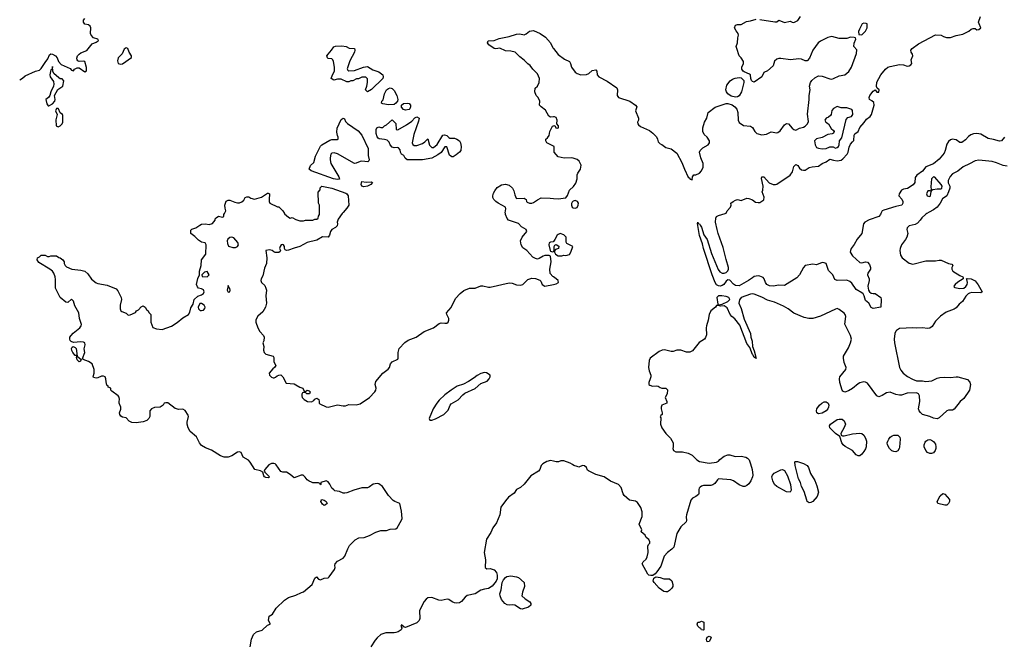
# Model space of a CAD drawing. Header units: inches. Extents: x 2106670 to 2322961, y 36024 to 224899.
# Tile 169 of 256: x 2284341 to 2294780, y 105458 to 112054. Entities that reach past the tile are written whole.
import ezdxf

# ---------------------------------------------------------------- set-up
doc = ezdxf.new("R2010")
doc.units = ezdxf.units.IN
doc.header["$MEASUREMENT"] = 0
for name, color, linetype in [('C2180', 7, 'Continuous'), ('C2181', 7, 'Continuous'), ('C2190', 7, 'Continuous'), ('C2191', 7, 'Continuous')]:
    doc.layers.add(name, color=color, linetype=linetype)

msp = doc.modelspace()

# ---------------------------------------------------------------- linework, layer by layer
at = {"layer": 'C2180', "color": 5, "elevation": 40}
for points in [[(2286785, 105410), (2286797, 105490), (2286819, 105541), (2286850, 105568), (2286913, 105587), (2286970, 105638), (2286998, 105650), (2286998, 105658), (2286979, 105690), (2286985, 105735), (2287023, 105757), (2287060, 105820), (2287150, 105903), (2287170, 105920), (2287190, 105931), (2287270, 105957), (2287330, 105987), (2287350, 105991), (2287441, 106070), (2287470, 106138), (2287488, 106150), (2287510, 106126), (2287530, 106121), (2287570, 106137), (2287610, 106140), (2287623, 106150), (2287679, 106230), (2287685, 106250), (2287681, 106270), (2287685, 106290), (2287710, 106319), (2287769, 106350), (2287789, 106370), (2287819, 106450), (2287837, 106483), (2287897, 106543), (2287936, 106564), (2287995, 106570), (2288050, 106591), (2288116, 106624), (2288170, 106641), (2288230, 106642), (2288270, 106655), (2288330, 106660), (2288344, 106670), (2288390, 106751), (2288396, 106770), (2288390, 106846), (2288370, 106928), (2288318, 106950), (2288302, 106962), (2288250, 107015), (2288189, 107110), (2288150, 107136), (2288130, 107141), (2288090, 107135), (2288050, 107105), (2288030, 107096), (2287970, 107095), (2287882, 107070), (2287810, 107041), (2287790, 107037), (2287770, 107039), (2287730, 107056), (2287684, 107064), (2287672, 107072), (2287652, 107092), (2287630, 107133), (2287610, 107157), (2287590, 107169), (2287534, 107150), (2287534, 107130), (2287530, 107126), (2287522, 107142), (2287510, 107146), (2287450, 107146), (2287436, 107156), (2287410, 107166), (2287390, 107178), (2287368, 107208), (2287347, 107227), (2287327, 107227), (2287250, 107202), (2287210, 107237), (2287170, 107259), (2287130, 107260), (2287110, 107269), (2287060, 107340), (2287050, 107350), (2287034, 107354), (2287009, 107351), (2286983, 107337), (2286939, 107290), (2286934, 107270), (2286939, 107259), (2286991, 107210), (2286979, 107201), (2286950, 107203), (2286937, 107210), (2286930, 107222), (2286919, 107259), (2286893, 107273), (2286835, 107290), (2286786, 107366), (2286766, 107386), (2286710, 107418), (2286688, 107468), (2286670, 107475), (2286650, 107474), (2286590, 107435), (2286550, 107421), (2286510, 107420), (2286470, 107434), (2286374, 107494), (2286310, 107520), (2286270, 107543), (2286247, 107570), (2286216, 107636), (2286150, 107690), (2286127, 107730), (2286115, 107770), (2286115, 107790), (2286129, 107849), (2286126, 107866), (2286095, 107915), (2286070, 107929), (2286030, 107924), (2285990, 107934), (2285910, 107994), (2285890, 107995), (2285874, 107990), (2285862, 107970), (2285832, 107950), (2285770, 107945), (2285739, 107930), (2285721, 107910), (2285719, 107850), (2285711, 107830), (2285690, 107809), (2285650, 107795), (2285577, 107783), (2285530, 107787), (2285500, 107800), (2285470, 107835), (2285430, 107845), (2285414, 107854), (2285402, 107870), (2285399, 107890), (2285412, 107928), (2285412, 107950), (2285396, 107990), (2285395, 108010), (2285400, 108030), (2285396, 108056), (2285385, 108070), (2285318, 108118), (2285306, 108130), (2285306, 108150), (2285280, 108160), (2285278, 108170), (2285264, 108184), (2285257, 108217), (2285256, 108250), (2285246, 108270), (2285230, 108278), (2285210, 108276), (2285170, 108260), (2285150, 108256), (2285124, 108264), (2285119, 108270), (2285129, 108310), (2285129, 108349), (2285108, 108410), (2285070, 108434), (2285015, 108455), (2285010, 108466), (2285006, 108466), (2285032, 108530), (2285026, 108566), (2285036, 108610), (2285030, 108630), (2285017, 108637), (2284990, 108642), (2284910, 108633), (2284885, 108645), (2284877, 108657), (2284873, 108670), (2284874, 108690), (2284887, 108710), (2284908, 108732), (2284979, 108790), (2284993, 108810), (2284995, 108825), (2284974, 108890), (2284967, 108950), (2284924, 109024), (2284910, 109074), (2284890, 109092), (2284850, 109058), (2284830, 109062), (2284769, 109110), (2284720, 109210), (2284721, 109301), (2284717, 109330), (2284702, 109370), (2284689, 109390), (2284662, 109410), (2284543, 109483), (2284526, 109510), (2284528, 109532), (2284550, 109542), (2284570, 109558), (2284590, 109561), (2284610, 109558), (2284635, 109545), (2284655, 109545), (2284670, 109554), (2284730, 109551), (2284755, 109535), (2284771, 109530), (2284798, 109510), (2284811, 109490), (2284811, 109471), (2284822, 109450), (2284837, 109437), (2284894, 109410), (2284990, 109401), (2285030, 109391), (2285062, 109362), (2285104, 109304), (2285150, 109265), (2285170, 109258), (2285270, 109242), (2285363, 109203), (2285383, 109183), (2285418, 109110), (2285420, 109090), (2285405, 109030), (2285407, 108990), (2285413, 108970), (2285423, 108963), (2285470, 108945), (2285490, 108925), (2285512, 108928), (2285568, 108952), (2285578, 108970), (2285599, 108981), (2285630, 109012), (2285650, 109022), (2285671, 109010), (2285685, 108985), (2285702, 108970), (2285711, 108951), (2285730, 108932), (2285731, 108850), (2285752, 108792), (2285790, 108778), (2285850, 108771), (2285950, 108806), (2286012, 108848), (2286070, 108896), (2286130, 108930), (2286144, 108956), (2286157, 109003), (2286179, 109040), (2286190, 109091), (2286230, 109125), (2286270, 109140), (2286290, 109154), (2286297, 109170), (2286291, 109191), (2286270, 109202), (2286238, 109210), (2286225, 109225), (2286215, 109250), (2286230, 109314), (2286249, 109351), (2286249, 109390), (2286265, 109450), (2286269, 109511), (2286314, 109570), (2286318, 109670), (2286306, 109690), (2286270, 109698), (2286237, 109717), (2286197, 109757), (2286155, 109790), (2286156, 109824), (2286165, 109835), (2286210, 109851), (2286250, 109879), (2286270, 109887), (2286310, 109893), (2286350, 109885), (2286385, 109895), (2286414, 109930), (2286415, 109945), (2286423, 109957), (2286450, 109972), (2286490, 109962), (2286506, 109970), (2286506, 109990), (2286511, 110000)], [(2287761, 110000), (2287719, 109941), (2287708, 109910), (2287711, 109890), (2287707, 109870), (2287690, 109853), (2287650, 109830), (2287637, 109810), (2287624, 109770), (2287610, 109750), (2287550, 109754), (2287490, 109720), (2287390, 109693), (2287310, 109650), (2287250, 109635), (2287190, 109612), (2287169, 109609), (2287155, 109615), (2287149, 109629), (2287149, 109650), (2287139, 109670), (2287130, 109674), (2287112, 109670), (2287101, 109650), (2287096, 109630), (2287105, 109610), (2287102, 109598), (2287090, 109589), (2287049, 109589), (2287035, 109595), (2287018, 109610), (2286990, 109617), (2286952, 109608), (2286961, 109530), (2286959, 109470), (2286938, 109422), (2286920, 109340), (2286901, 109310), (2286896, 109290), (2286906, 109270), (2286939, 109239), (2286951, 109210), (2286956, 109190), (2286950, 109130), (2286959, 109050), (2286947, 109010), (2286919, 108961), (2286867, 108913), (2286851, 108890), (2286844, 108870), (2286846, 108850), (2286866, 108790), (2286887, 108750), (2286926, 108710), (2286933, 108690), (2286928, 108652), (2286918, 108630), (2286931, 108591), (2286927, 108553), (2286932, 108530), (2286950, 108512), (2287030, 108491), (2287036, 108475), (2287037, 108430), (2287055, 108390), (2287043, 108370), (2287024, 108356), (2286987, 108310), (2286991, 108290), (2287010, 108266), (2287030, 108259), (2287039, 108261), (2287054, 108266), (2287070, 108281), (2287088, 108290), (2287110, 108291), (2287130, 108271), (2287165, 108205), (2287250, 108195), (2287270, 108186), (2287310, 108162), (2287342, 108150), (2287358, 108118), (2287370, 108114), (2287389, 108131), (2287410, 108122), (2287422, 108110), (2287414, 108090), (2287386, 108090), (2287370, 108106), (2287350, 108106), (2287338, 108102), (2287332, 108088), (2287331, 108070), (2287337, 108050), (2287356, 108030), (2287394, 108010), (2287434, 108006), (2287459, 108021), (2287470, 108035), (2287490, 108043), (2287511, 108030), (2287517, 108010), (2287516, 107990), (2287523, 107983), (2287590, 107953), (2287610, 107950), (2287710, 107973), (2287770, 107962), (2287795, 107965), (2287830, 107979), (2287910, 107973), (2287950, 107984), (2288050, 108050), (2288106, 108110), (2288117, 108130), (2288120, 108150), (2288110, 108190), (2288118, 108222), (2288190, 108311), (2288249, 108351), (2288262, 108370), (2288274, 108410), (2288289, 108430), (2288350, 108458), (2288354, 108470), (2288354, 108530), (2288363, 108570), (2288424, 108636), (2288459, 108660), (2288544, 108690), (2288630, 108750), (2288730, 108789), (2288790, 108836), (2288810, 108842), (2288850, 108838), (2288870, 108841), (2288884, 108850), (2288892, 108870), (2288890, 108889), (2288870, 108930), (2288867, 108950), (2288914, 109006), (2288960, 109100), (2289010, 109154), (2289050, 109186), (2289110, 109209), (2289170, 109209), (2289230, 109234), (2289250, 109236), (2289310, 109220), (2289330, 109221), (2289530, 109267), (2289564, 109264), (2289610, 109247), (2289650, 109242), (2289674, 109250), (2289730, 109303), (2289770, 109315), (2289810, 109311), (2289855, 109295), (2289865, 109285), (2289882, 109250), (2289910, 109231), (2290000, 109250)], [(2287149, 110000), (2287150, 109998), (2287190, 109962), (2287210, 109952), (2287230, 109958), (2287270, 109938), (2287310, 109925), (2287350, 109922), (2287370, 109932), (2287450, 109932), (2287470, 109942), (2287490, 109942), (2287506, 109950), (2287508, 109972), (2287518, 109990), (2287518, 110000)], [(2290000, 109329), (2289994, 109334), (2289965, 109365), (2289961, 109410), (2289975, 109490), (2289968, 109548), (2289955, 109555), (2289910, 109556), (2289890, 109549), (2289850, 109524), (2289830, 109519), (2289810, 109523), (2289780, 109540), (2289718, 109610), (2289677, 109637), (2289658, 109670), (2289652, 109710), (2289668, 109752), (2289718, 109810), (2289710, 109830), (2289661, 109861), (2289630, 109895), (2289525, 109930), (2289510, 109947), (2289492, 109990), (2289491, 110000)], [(2290000, 109705), (2289998, 109702), (2289970, 109698), (2289954, 109690), (2289952, 109670), (2289965, 109610), (2289970, 109602), (2289990, 109594), (2290000, 109597)], [(2290000, 107376), (2289970, 107383), (2289930, 107372), (2289887, 107350), (2289871, 107330), (2289857, 107290), (2289843, 107270), (2289759, 107221), (2289688, 107132), (2289650, 107099), (2289610, 107078), (2289583, 107037), (2289525, 106995), (2289490, 106958), (2289443, 106890), (2289430, 106808), (2289397, 106723), (2289358, 106670), (2289337, 106623), (2289289, 106550), (2289264, 106410), (2289279, 106330), (2289276, 106250), (2289295, 106235), (2289330, 106239), (2289370, 106227), (2289397, 106197), (2289405, 106170), (2289403, 106130), (2289394, 106106), (2289350, 106052), (2289311, 106029), (2289270, 106022), (2289230, 106010), (2289170, 105971), (2289086, 105954), (2289063, 105937), (2289026, 105890), (2289004, 105876), (2288970, 105873), (2288950, 105877), (2288926, 105886), (2288890, 105911), (2288875, 105915), (2288810, 105900), (2288784, 105904), (2288710, 105934), (2288670, 105928), (2288650, 105915), (2288630, 105890), (2288587, 105810), (2288581, 105790), (2288582, 105710), (2288576, 105690), (2288550, 105663), (2288430, 105615), (2288418, 105618), (2288390, 105642), (2288381, 105630), (2288394, 105610), (2288391, 105609), (2288385, 105590), (2288354, 105570), (2288330, 105561), (2288310, 105557), (2288223, 105557), (2288170, 105540), (2288130, 105506), (2288110, 105482), (2288063, 105410)]]:
    msp.add_lwpolyline(points, dxfattribs=at)
for points in [[(2286590, 109752), (2286570, 109748), (2286549, 109731), (2286540, 109710), (2286544, 109684), (2286555, 109655), (2286600, 109640), (2286630, 109641), (2286650, 109653), (2286661, 109670), (2286653, 109693), (2286610, 109742)], [(2286330, 109388), (2286302, 109378), (2286272, 109350), (2286274, 109334), (2286330, 109331), (2286349, 109350)], [(2286550, 109238), (2286539, 109190), (2286550, 109167), (2286570, 109172), (2286574, 109190), (2286570, 109208), (2286559, 109219)], [(2286250, 109049), (2286233, 109010), (2286235, 108990), (2286256, 108975), (2286270, 108973), (2286290, 108978), (2286305, 108995), (2286306, 109010), (2286296, 109030), (2286270, 109047)], [(2284970, 108428), (2284949, 108450), (2284943, 108477), (2284946, 108490), (2284938, 108498), (2284930, 108498), (2284904, 108530), (2284895, 108550), (2284889, 108571), (2284896, 108584), (2284908, 108592), (2284930, 108582), (2284938, 108570), (2284952, 108490), (2284994, 108454), (2284984, 108436)], [(2289270, 108315), (2289230, 108305), (2289190, 108285), (2289161, 108259), (2289100, 108220), (2289046, 108194), (2288978, 108170), (2288914, 108130), (2288850, 108080), (2288790, 108024), (2288763, 107990), (2288724, 107930), (2288684, 107830), (2288691, 107811), (2288711, 107811), (2288750, 107825), (2288839, 107870), (2288884, 107916), (2288906, 107970), (2288917, 107983), (2288990, 108028), (2289039, 108081), (2289062, 108098), (2289170, 108148), (2289230, 108201), (2289296, 108224), (2289319, 108250), (2289329, 108270), (2289329, 108290), (2289292, 108312)], [(2287570, 106909), (2287550, 106922), (2287535, 106950), (2287538, 106962), (2287546, 106970), (2287570, 106965), (2287591, 106951), (2287602, 106930), (2287585, 106915)], [(2289670, 105810), (2289650, 105811), (2289590, 105851), (2289570, 105856), (2289530, 105852), (2289510, 105856), (2289485, 105870), (2289448, 105910), (2289434, 105950), (2289432, 105970), (2289445, 106015), (2289457, 106090), (2289470, 106119), (2289490, 106143), (2289506, 106154), (2289550, 106161), (2289610, 106153), (2289630, 106143), (2289691, 106090), (2289694, 106050), (2289671, 105990), (2289666, 105950), (2289699, 105919), (2289750, 105887), (2289761, 105870), (2289759, 105850), (2289736, 105830)]]:
    msp.add_lwpolyline(points, close=True, dxfattribs=at)
at = {"layer": 'C2181', "color": 5}
for points, elevation in [([(2284341, 111419), (2284370, 111434), (2284400, 111460), (2284507, 111510), (2284550, 111519), (2284570, 111537), (2284610, 111601), (2284640, 111640), (2284658, 111682), (2284670, 111693), (2284690, 111691), (2284722, 111670), (2284737, 111650), (2284753, 111610), (2284781, 111581), (2284876, 111536), (2284890, 111521), (2284910, 111512), (2284922, 111530), (2284950, 111546), (2284970, 111543), (2285030, 111503), (2285050, 111512), (2285050, 111548), (2285032, 111612), (2285016, 111616), (2284973, 111613), (2284959, 111619), (2284950, 111630), (2284947, 111647), (2284954, 111670), (2284970, 111690), (2284990, 111703), (2285052, 111728), (2285110, 111798), (2285150, 111815), (2285174, 111830), (2285175, 111835), (2285168, 111850), (2285124, 111864), (2285097, 111890), (2285091, 111910), (2285095, 111970), (2285087, 111987), (2285070, 112001), (2285030, 112006), (2285016, 112030), (2285017, 112050), (2285030, 112067)], 60), ([(2290000, 111024), (2289970, 111021), (2289952, 111032), (2289917, 111097), (2289869, 111130), (2289853, 111150), (2289854, 111190), (2289848, 111210), (2289834, 111234), (2289817, 111250), (2289803, 111290), (2289806, 111330), (2289830, 111351), (2289850, 111390), (2289852, 111430), (2289830, 111481), (2289781, 111530), (2289755, 111570), (2289730, 111586), (2289690, 111626), (2289642, 111662), (2289594, 111710), (2289550, 111722), (2289490, 111726), (2289430, 111754), (2289390, 111746), (2289370, 111750), (2289314, 111790), (2289302, 111810), (2289308, 111830), (2289370, 111835), (2289426, 111854), (2289530, 111877), (2289610, 111902), (2289644, 111904), (2289690, 111895), (2289710, 111905), (2289746, 111934), (2289790, 111939), (2289861, 111910), (2289915, 111870), (2289968, 111810), (2289995, 111755), (2290000, 111749)], 40), ([(2290000, 110713), (2289929, 110749), (2289918, 110770), (2289918, 110790), (2289937, 110803), (2289954, 110826), (2289961, 110870), (2289990, 110925), (2290000, 110929)], 40), ([(2287518, 110000), (2287518, 110090), (2287508, 110110), (2287507, 110227), (2287527, 110253), (2287528, 110272), (2287546, 110290), (2287650, 110268), (2287798, 110218), (2287810, 110210), (2287824, 110190), (2287830, 110090), (2287810, 110056), (2287769, 110011), (2287761, 110000)], 40), ([(2289491, 110000), (2289489, 110010), (2289497, 110050), (2289490, 110070), (2289414, 110110), (2289389, 110129), (2289369, 110150), (2289359, 110170), (2289356, 110190), (2289363, 110217), (2289377, 110243), (2289403, 110277), (2289450, 110305), (2289490, 110313), (2289530, 110300), (2289566, 110270), (2289581, 110241), (2289590, 110198), (2289605, 110165), (2289610, 110161), (2289690, 110165), (2289710, 110151), (2289716, 110130), (2289723, 110123), (2289746, 110110), (2289770, 110110), (2289790, 110119), (2289830, 110147), (2289870, 110167), (2289965, 110165), (2290000, 110161)], 40), ([(2286511, 110000), (2286528, 110030), (2286519, 110059), (2286516, 110090), (2286530, 110131), (2286550, 110144), (2286570, 110144), (2286622, 110122), (2286650, 110113), (2286670, 110113), (2286696, 110124), (2286716, 110144), (2286730, 110171), (2286750, 110178), (2286770, 110178), (2286790, 110165), (2286832, 110152), (2286905, 110175), (2286970, 110218), (2286977, 110217), (2286991, 110210), (2286991, 110189), (2286985, 110170), (2286985, 110130), (2286994, 110110), (2287073, 110073), (2287090, 110072), (2287130, 110031), (2287149, 110000)], 40)]:
    msp.add_lwpolyline(points, dxfattribs=dict(at, elevation=elevation))
for points, elevation in [([(2285470, 111755), (2285450, 111744), (2285428, 111692), (2285384, 111650), (2285378, 111618), (2285386, 111590), (2285410, 111582), (2285430, 111586), (2285525, 111655), (2285528, 111670), (2285503, 111710), (2285489, 111750)], 60), ([(2287830, 111512), (2287890, 111518), (2287986, 111550), (2288030, 111558), (2288086, 111525), (2288150, 111503), (2288190, 111471), (2288196, 111450), (2288190, 111430), (2288070, 111315), (2288030, 111289), (2288009, 111310), (2288022, 111350), (2288028, 111390), (2288027, 111427), (2288010, 111446), (2287970, 111446), (2287932, 111428), (2287913, 111427), (2287872, 111408), (2287853, 111407), (2287830, 111398), (2287810, 111398), (2287750, 111425), (2287710, 111426), (2287670, 111413), (2287642, 111430), (2287656, 111470), (2287677, 111510), (2287678, 111550), (2287669, 111610), (2287661, 111630), (2287650, 111641), (2287610, 111645), (2287604, 111650), (2287599, 111670), (2287610, 111690), (2287646, 111730), (2287670, 111767), (2287690, 111775), (2287756, 111776), (2287802, 111770), (2287834, 111754), (2287891, 111750), (2287896, 111730), (2287891, 111710), (2287843, 111617), (2287813, 111533), (2287820, 111520)], 40), ([(2284690, 111558), (2284686, 111534), (2284677, 111523), (2284670, 111522), (2284659, 111470), (2284664, 111450), (2284700, 111400), (2284702, 111370), (2284698, 111350), (2284671, 111290), (2284661, 111250), (2284648, 111232), (2284618, 111210), (2284630, 111162), (2284643, 111143), (2284650, 111141), (2284690, 111164), (2284712, 111190), (2284717, 111210), (2284709, 111250), (2284744, 111316), (2284799, 111350), (2284808, 111408), (2284790, 111428), (2284770, 111429), (2284757, 111437), (2284704, 111484), (2284692, 111510)], 60), ([(2288250, 111153), (2288190, 111162), (2288178, 111170), (2288182, 111190), (2288193, 111207), (2288209, 111270), (2288229, 111310), (2288250, 111327), (2288270, 111333), (2288290, 111325), (2288310, 111304), (2288341, 111250), (2288351, 111209), (2288347, 111190), (2288330, 111169), (2288310, 111157)], 40), ([(2284750, 111115), (2284730, 111112), (2284719, 111090), (2284739, 111050), (2284725, 110995), (2284728, 110930), (2284750, 110920), (2284770, 110929), (2284790, 110950), (2284799, 110970), (2284799, 111039), (2284795, 111050), (2284769, 111069), (2284754, 111110)], 60), ([(2288430, 111095), (2288410, 111103), (2288389, 111129), (2288389, 111150), (2288412, 111168), (2288450, 111170), (2288470, 111166), (2288483, 111150), (2288485, 111130), (2288478, 111110), (2288470, 111104)], 40), ([(2288031, 110549), (2287970, 110556), (2287950, 110552), (2287910, 110533), (2287890, 110531), (2287710, 110634), (2287675, 110645), (2287650, 110642), (2287641, 110630), (2287631, 110590), (2287631, 110570), (2287641, 110530), (2287725, 110390), (2287730, 110366), (2287710, 110362), (2287669, 110369), (2287430, 110454), (2287410, 110470), (2287425, 110510), (2287459, 110541), (2287479, 110610), (2287530, 110715), (2287544, 110730), (2287630, 110779), (2287650, 110787), (2287710, 110785), (2287718, 110790), (2287719, 110810), (2287709, 110829), (2287702, 110862), (2287707, 110907), (2287750, 110996), (2287770, 111011), (2287784, 111004), (2287797, 110977), (2287815, 110955), (2287930, 110878), (2287970, 110830), (2288034, 110690), (2288034, 110614), (2288045, 110570), (2288042, 110558)], 40), ([(2288523, 110723), (2288550, 110723), (2288610, 110743), (2288638, 110762), (2288670, 110794), (2288685, 110725), (2288710, 110701), (2288730, 110701), (2288767, 110733), (2288829, 110831), (2288845, 110835), (2288870, 110826), (2288890, 110805), (2288901, 110801), (2288950, 110798), (2288976, 110790), (2289004, 110770), (2289014, 110750), (2289023, 110710), (2289017, 110670), (2289003, 110650), (2288970, 110623), (2288937, 110603), (2288922, 110602), (2288899, 110619), (2288870, 110708), (2288850, 110708), (2288811, 110649), (2288776, 110624), (2288710, 110587), (2288610, 110570), (2288448, 110570), (2288429, 110589), (2288415, 110615), (2288389, 110630), (2288379, 110650), (2288374, 110675), (2288357, 110697), (2288342, 110702), (2288310, 110698), (2288290, 110703), (2288270, 110730), (2288258, 110758), (2288237, 110777), (2288210, 110786), (2288152, 110792), (2288141, 110801), (2288132, 110812), (2288121, 110850), (2288119, 110890), (2288128, 110910), (2288150, 110918), (2288170, 110911), (2288190, 110912), (2288209, 110931), (2288230, 110942), (2288290, 110992), (2288330, 110954), (2288332, 110892), (2288350, 110886), (2288441, 110939), (2288499, 110981), (2288530, 111014), (2288550, 111026), (2288576, 111010), (2288570, 110978), (2288521, 110839), (2288503, 110750), (2288510, 110732)], 40), ([(2288013, 110333), (2288070, 110338), (2288082, 110330), (2288065, 110310), (2288030, 110290), (2287990, 110282), (2287970, 110290), (2287963, 110310), (2287970, 110342)], 40)]:
    msp.add_lwpolyline(points, close=True, dxfattribs=dict(at, elevation=elevation))
at = {"layer": 'C2190', "color": 5}
for points, elevation in [([(2293958, 110000), (2293947, 109993), (2293906, 109954), (2293890, 109930), (2293861, 109899), (2293834, 109886), (2293771, 109869), (2293751, 109850), (2293747, 109830), (2293756, 109790), (2293746, 109750), (2293734, 109726), (2293691, 109670), (2293676, 109630), (2293673, 109610), (2293681, 109561), (2293699, 109530), (2293770, 109476), (2293810, 109465), (2293950, 109501), (2294050, 109501), (2294090, 109507), (2294110, 109505), (2294190, 109471), (2294225, 109465), (2294236, 109450), (2294223, 109430), (2294223, 109410), (2294233, 109390), (2294310, 109344), (2294342, 109330), (2294344, 109324), (2294345, 109310), (2294286, 109274), (2294259, 109250), (2294246, 109230), (2294250, 109221), (2294256, 109216), (2294310, 109206), (2294350, 109210), (2294372, 109228), (2294388, 109250), (2294390, 109270), (2294383, 109303), (2294378, 109310), (2294387, 109313), (2294430, 109310), (2294470, 109287), (2294504, 109244), (2294546, 109170), (2294530, 109159), (2294437, 109163), (2294410, 109158), (2294396, 109150), (2294373, 109127), (2294336, 109070), (2294301, 109039), (2294270, 109003), (2294250, 108989), (2294165, 108955), (2294105, 108915), (2294050, 108859), (2294015, 108805), (2293990, 108787), (2293970, 108784), (2293910, 108789), (2293850, 108786), (2293810, 108790), (2293670, 108781), (2293638, 108762), (2293630, 108753), (2293621, 108730), (2293612, 108670), (2293616, 108630), (2293670, 108370), (2293682, 108342), (2293708, 108310), (2293755, 108275), (2293806, 108246), (2293850, 108229), (2293914, 108230), (2293950, 108221), (2294013, 108230), (2294070, 108258), (2294096, 108264), (2294150, 108267), (2294210, 108262), (2294270, 108270), (2294289, 108269), (2294390, 108244), (2294415, 108215), (2294422, 108190), (2294412, 108130), (2294350, 108042), (2294314, 108010), (2294250, 107929), (2294230, 107918), (2294190, 107918), (2294170, 107911), (2294090, 107835), (2294070, 107827), (2294030, 107831), (2293990, 107849), (2293913, 107873), (2293891, 107891), (2293878, 107910), (2293872, 107930), (2293886, 108010), (2293881, 108070), (2293871, 108091), (2293850, 108100), (2293750, 108096), (2293690, 108078), (2293670, 108077), (2293630, 108084), (2293570, 108107), (2293530, 108100), (2293487, 108073), (2293450, 108060), (2293430, 108069), (2293330, 108203), (2293310, 108215), (2293290, 108217), (2293250, 108208), (2293230, 108198), (2293172, 108148), (2293130, 108122), (2293090, 108109), (2293070, 108119), (2293061, 108130), (2293037, 108210), (2293032, 108250), (2293038, 108270), (2293101, 108350), (2293105, 108370), (2293084, 108424), (2293074, 108470), (2293074, 108490), (2293130, 108577), (2293151, 108630), (2293159, 108670), (2293150, 108710), (2293091, 108830), (2293100, 108910), (2293094, 108930), (2293084, 108944), (2293030, 108985), (2293010, 108993), (2292990, 108989), (2292830, 108915), (2292750, 108890), (2292708, 108888), (2292659, 108899), (2292550, 108945), (2292490, 108992), (2292441, 109021), (2292343, 109063), (2292270, 109084), (2292210, 109114), (2292130, 109147), (2292110, 109149), (2292090, 109145), (2291991, 109110), (2291972, 109088), (2291966, 109050), (2291990, 108996), (2292021, 108881), (2292088, 108730), (2292093, 108690), (2292108, 108650), (2292112, 108592), (2292130, 108546), (2292150, 108466), (2292136, 108476), (2292130, 108474), (2292119, 108499), (2292110, 108507), (2292082, 108582), (2292050, 108623), (2291978, 108818), (2291925, 108885), (2291891, 108910), (2291875, 108930), (2291842, 109002), (2291810, 109022), (2291770, 109018), (2291750, 109028), (2291730, 109028), (2291718, 109010), (2291670, 108970), (2291650, 108930), (2291641, 108870), (2291622, 108810), (2291619, 108790), (2291624, 108716), (2291614, 108686), (2291602, 108670), (2291545, 108635), (2291475, 108545), (2291447, 108533), (2291410, 108533), (2291350, 108552), (2291310, 108552), (2291270, 108539), (2291250, 108539), (2291176, 108556), (2291153, 108553), (2291120, 108540), (2291026, 108470), (2291016, 108444), (2291007, 108370), (2291014, 108334), (2291031, 108290), (2291031, 108270), (2291027, 108250), (2291011, 108210), (2291011, 108191), (2291021, 108181), (2291050, 108171), (2291095, 108175), (2291110, 108171), (2291130, 108156), (2291150, 108151), (2291191, 108151), (2291210, 108134), (2291205, 108090), (2291185, 108050), (2291202, 108010), (2291202, 107990), (2291151, 107969), (2291142, 107950), (2291141, 107930), (2291154, 107890), (2291154, 107870), (2291138, 107862), (2291133, 107847), (2291137, 107837), (2291136, 107770), (2291150, 107730), (2291190, 107671), (2291240, 107620), (2291271, 107571), (2291271, 107529), (2291266, 107510), (2291272, 107490), (2291296, 107476), (2291370, 107475), (2291430, 107462), (2291470, 107440), (2291521, 107390), (2291550, 107373), (2291650, 107356), (2291730, 107366), (2291750, 107376), (2291765, 107395), (2291810, 107430), (2291850, 107443), (2291870, 107443), (2291926, 107426), (2291990, 107429), (2292039, 107419), (2292057, 107410), (2292075, 107390), (2292091, 107350), (2292108, 107290), (2292115, 107230), (2292112, 107210), (2292092, 107168), (2292070, 107138), (2292050, 107120), (2292030, 107110), (2292010, 107108), (2291970, 107125), (2291910, 107167), (2291881, 107181), (2291751, 107189), (2291739, 107181), (2291710, 107139), (2291690, 107125), (2291670, 107118), (2291590, 107119), (2291570, 107113), (2291557, 107103), (2291545, 107090), (2291542, 107078), (2291542, 107030), (2291537, 107023), (2291510, 107002), (2291474, 106986), (2291455, 106965), (2291412, 106810), (2291408, 106788), (2291411, 106750), (2291406, 106734), (2291350, 106681), (2291318, 106630), (2291309, 106610), (2291275, 106465), (2291257, 106443), (2291208, 106410), (2291174, 106370), (2291137, 106263), (2291095, 106205), (2291077, 106183), (2291054, 106166), (2291034, 106166), (2291011, 106171), (2291000, 106180), (2290942, 106290), (2290952, 106310), (2290982, 106338), (2290995, 106365), (2291004, 106410), (2291002, 106478), (2291007, 106493), (2291022, 106510), (2291022, 106522), (2291010, 106546), (2290984, 106570), (2290973, 106593), (2290929, 106630), (2290938, 106650), (2290909, 106710), (2290939, 106790), (2290940, 106840), (2290927, 106887), (2290890, 106938), (2290870, 106954), (2290805, 106965), (2290750, 107015), (2290739, 107030), (2290717, 107097), (2290689, 107130), (2290604, 107164), (2290538, 107210), (2290450, 107236), (2290370, 107273), (2290361, 107281), (2290349, 107310), (2290330, 107329), (2290308, 107332), (2290270, 107315), (2290250, 107319), (2290218, 107330), (2290203, 107343), (2290177, 107357), (2290110, 107382), (2290080, 107380), (2290054, 107370), (2290030, 107369), (2290000, 107376)], 40), ([(2293473, 110000), (2293468, 109990), (2293450, 109970), (2293347, 109933), (2293303, 109910), (2293289, 109890), (2293269, 109790), (2293220, 109730), (2293190, 109674), (2293158, 109630), (2293149, 109610), (2293146, 109590), (2293170, 109552), (2293250, 109482), (2293270, 109480), (2293310, 109489), (2293330, 109484), (2293350, 109462), (2293361, 109430), (2293360, 109410), (2293334, 109370), (2293329, 109350), (2293349, 109309), (2293349, 109290), (2293335, 109230), (2293340, 109190), (2293350, 109172), (2293370, 109156), (2293390, 109153), (2293410, 109155), (2293471, 109110), (2293476, 109090), (2293470, 109008), (2293390, 108996), (2293370, 109007), (2293343, 109050), (2293310, 109078), (2293296, 109130), (2293283, 109150), (2293270, 109162), (2293210, 109196), (2293163, 109263), (2293142, 109282), (2293110, 109296), (2293010, 109290), (2292982, 109302), (2292964, 109350), (2292918, 109398), (2292892, 109470), (2292870, 109480), (2292850, 109481), (2292790, 109459), (2292750, 109463), (2292669, 109451), (2292652, 109430), (2292609, 109351), (2292579, 109321), (2292450, 109237), (2292390, 109243), (2292330, 109232), (2292290, 109234), (2292263, 109250), (2292248, 109270), (2292234, 109310), (2292223, 109323), (2292190, 109337), (2292170, 109339), (2292130, 109332), (2292110, 109321), (2292067, 109290), (2291970, 109234), (2291930, 109238), (2291910, 109251), (2291870, 109296), (2291850, 109299), (2291830, 109284), (2291805, 109250), (2291790, 109239), (2291767, 109233), (2291750, 109235), (2291730, 109244), (2291714, 109270), (2291683, 109350), (2291592, 109630), (2291580, 109680), (2291550, 109767), (2291526, 109894), (2291530, 109911), (2291536, 109895), (2291550, 109892), (2291556, 109876), (2291570, 109858), (2291595, 109775), (2291630, 109724), (2291677, 109577), (2291747, 109407), (2291764, 109384), (2291790, 109370), (2291810, 109369), (2291830, 109376), (2291848, 109392), (2291856, 109410), (2291856, 109430), (2291830, 109515), (2291801, 109641), (2291747, 109790), (2291737, 109830), (2291719, 109910), (2291721, 109950), (2291730, 109968), (2291750, 109979), (2291820, 110000)], 20), ([(2290000, 109597), (2290002, 109598), (2290007, 109613), (2290008, 109650), (2290016, 109664), (2290030, 109672), (2290056, 109656), (2290052, 109630), (2290022, 109618), (2290013, 109607), (2290012, 109590), (2290022, 109570), (2290050, 109551), (2290088, 109552), (2290110, 109558), (2290130, 109556), (2290170, 109566), (2290184, 109590), (2290206, 109650), (2290143, 109683), (2290136, 109696), (2290134, 109750), (2290110, 109774), (2290070, 109789), (2290050, 109779), (2290038, 109770), (2290015, 109725), (2290000, 109705)], 40), ([(2290000, 109250), (2290030, 109256), (2290053, 109270), (2290049, 109290), (2290030, 109309), (2290000, 109329)], 40)]:
    msp.add_lwpolyline(points, dxfattribs=dict(at, elevation=elevation))
at = {"layer": 'C2190', "color": 5, "elevation": 40}
for points in [[(2291786, 109130), (2291751, 109130), (2291740, 109120), (2291731, 109110), (2291742, 109042), (2291750, 109034), (2291790, 109041), (2291850, 109068), (2291861, 109079), (2291869, 109090), (2291858, 109110), (2291830, 109121)], [(2292810, 107880), (2292794, 107890), (2292788, 107910), (2292794, 107930), (2292822, 107970), (2292847, 107993), (2292870, 108004), (2292890, 108006), (2292914, 107990), (2292921, 107970), (2292918, 107950), (2292909, 107930), (2292892, 107910), (2292850, 107885)], [(2293064, 107644), (2293084, 107644), (2293170, 107668), (2293247, 107673), (2293270, 107669), (2293290, 107654), (2293310, 107620), (2293318, 107590), (2293316, 107530), (2293310, 107507), (2293290, 107478), (2293269, 107450), (2293250, 107435), (2293230, 107433), (2293210, 107443), (2293170, 107491), (2293093, 107533), (2293071, 107550), (2293059, 107570), (2293038, 107638), (2292989, 107670), (2292932, 107732), (2292926, 107750), (2292939, 107770), (2293010, 107817), (2293030, 107823), (2293061, 107821), (2293084, 107804), (2293095, 107770), (2293084, 107735), (2293046, 107670), (2293051, 107651)], [(2293630, 107477), (2293610, 107478), (2293587, 107487), (2293562, 107510), (2293541, 107550), (2293539, 107570), (2293544, 107590), (2293556, 107610), (2293570, 107630), (2293590, 107646), (2293610, 107654), (2293650, 107654), (2293673, 107630), (2293677, 107610), (2293670, 107525), (2293667, 107510), (2293650, 107485)], [(2294010, 107457), (2293990, 107460), (2293966, 107470), (2293947, 107490), (2293932, 107530), (2293931, 107550), (2293941, 107579), (2293950, 107590), (2293970, 107604), (2293990, 107607), (2294010, 107599), (2294030, 107585), (2294050, 107557), (2294055, 107530), (2294053, 107510), (2294047, 107490), (2294030, 107465)], [(2292710, 106936), (2292691, 106951), (2292685, 106965), (2292657, 107057), (2292629, 107110), (2292619, 107150), (2292599, 107190), (2292564, 107330), (2292559, 107370), (2292565, 107375), (2292588, 107372), (2292650, 107352), (2292690, 107330), (2292703, 107310), (2292727, 107247), (2292770, 107172), (2292794, 107114), (2292811, 107050), (2292796, 107004), (2292750, 106948), (2292730, 106938)], [(2292510, 107047), (2292470, 107052), (2292370, 107108), (2292345, 107130), (2292325, 107170), (2292314, 107210), (2292321, 107230), (2292341, 107250), (2292410, 107286), (2292430, 107290), (2292450, 107277), (2292481, 107221), (2292513, 107130), (2292519, 107070)], [(2294150, 106910), (2294077, 106930), (2294067, 106950), (2294102, 107010), (2294130, 107033), (2294150, 107028), (2294199, 106970), (2294198, 106950), (2294188, 106930), (2294170, 106912)], [(2291190, 105991), (2291170, 105996), (2291122, 106030), (2291067, 106090), (2291059, 106110), (2291063, 106137), (2291074, 106146), (2291089, 106151), (2291130, 106145), (2291170, 106130), (2291231, 106130), (2291254, 106110), (2291267, 106070), (2291266, 106050), (2291255, 106030), (2291230, 106007), (2291210, 105993)], [(2291590, 105586), (2291570, 105589), (2291563, 105603), (2291549, 105610), (2291530, 105629), (2291524, 105650), (2291530, 105671), (2291550, 105672), (2291570, 105682), (2291594, 105670), (2291594, 105590)], [(2291630, 105462), (2291625, 105470), (2291624, 105490), (2291630, 105514), (2291650, 105522), (2291671, 105511), (2291665, 105490), (2291650, 105468)]]:
    msp.add_lwpolyline(points, close=True, dxfattribs=at)
at = {"layer": 'C2191', "color": 5}
for points, elevation in [([(2290000, 111749), (2290050, 111686), (2290116, 111636), (2290170, 111610), (2290182, 111590), (2290190, 111550), (2290230, 111498), (2290250, 111483), (2290290, 111472), (2290350, 111473), (2290375, 111485), (2290410, 111517), (2290450, 111525), (2290459, 111510), (2290464, 111470), (2290481, 111450), (2290570, 111402), (2290673, 111333), (2290678, 111310), (2290676, 111250), (2290691, 111231), (2290810, 111191), (2290871, 111150), (2290885, 111130), (2290871, 111089), (2290902, 111010), (2290902, 110990), (2290893, 110970), (2290894, 110950), (2290901, 110941), (2290923, 110923), (2291019, 110879), (2291054, 110854), (2291092, 110812), (2291104, 110790), (2291110, 110762), (2291130, 110741), (2291150, 110731), (2291190, 110699), (2291250, 110686), (2291310, 110640), (2291362, 110542), (2291390, 110471), (2291430, 110387), (2291440, 110380), (2291450, 110364), (2291464, 110364), (2291470, 110354), (2291475, 110390), (2291489, 110411), (2291510, 110412), (2291548, 110430), (2291570, 110452), (2291589, 110491), (2291586, 110530), (2291564, 110590), (2291549, 110651), (2291555, 110670), (2291583, 110697), (2291642, 110730), (2291655, 110750), (2291655, 110770), (2291630, 110809), (2291598, 110838), (2291584, 110870), (2291584, 110910), (2291601, 110970), (2291627, 111013), (2291641, 111070), (2291713, 111127), (2291830, 111165), (2291850, 111166), (2291894, 111154), (2291924, 111130), (2291945, 111105), (2291955, 111070), (2291959, 110990), (2291970, 110967), (2292015, 110935), (2292090, 110926), (2292110, 110911), (2292135, 110870), (2292156, 110850), (2292210, 110835), (2292260, 110840), (2292310, 110867), (2292370, 110856), (2292380, 110860), (2292403, 110877), (2292450, 110942), (2292470, 110956), (2292491, 110951), (2292530, 110906), (2292550, 110891), (2292570, 110885), (2292610, 110907), (2292650, 110915), (2292670, 110927), (2292693, 110950), (2292703, 110977), (2292695, 111055), (2292711, 111210), (2292711, 111250), (2292721, 111310), (2292716, 111350), (2292725, 111390), (2292738, 111410), (2292770, 111438), (2292810, 111459), (2292850, 111456), (2292930, 111428), (2292950, 111426), (2292970, 111431), (2293030, 111459), (2293089, 111471), (2293133, 111507), (2293159, 111550), (2293215, 111695), (2293216, 111736), (2293186, 111770), (2293187, 111807), (2293206, 111850), (2293202, 111862), (2293187, 111867), (2293148, 111868), (2293110, 111857), (2293030, 111855), (2292950, 111876), (2292910, 111867), (2292830, 111827), (2292806, 111810), (2292750, 111733), (2292714, 111646), (2292690, 111619), (2292670, 111619), (2292630, 111636), (2292601, 111641), (2292512, 111628), (2292410, 111643), (2292390, 111643), (2292370, 111636), (2292345, 111615), (2292330, 111567), (2292270, 111513), (2292230, 111494), (2292210, 111450), (2292130, 111392), (2292110, 111400), (2292101, 111410), (2292092, 111430), (2292088, 111470), (2292079, 111479), (2292022, 111502), (2292010, 111510), (2291996, 111530), (2291997, 111550), (2292014, 111590), (2292014, 111610), (2291991, 111651), (2291968, 111670), (2291944, 111750), (2291939, 111770), (2291953, 111810), (2291956, 111864), (2291962, 111890), (2291958, 111910), (2291937, 111937), (2291919, 111970), (2291930, 111998), (2291950, 112005), (2291990, 112003), (2292046, 112034), (2292090, 112041), (2292150, 112059)], 40), ([(2291820, 110000), (2291830, 110003), (2291842, 110030), (2291878, 110070), (2291884, 110090), (2291882, 110110), (2291904, 110130), (2291930, 110144), (2291950, 110150), (2291990, 110140), (2292050, 110162), (2292070, 110160), (2292110, 110145), (2292142, 110122), (2292170, 110116), (2292190, 110119), (2292230, 110145), (2292235, 110175), (2292212, 110230), (2292219, 110250), (2292223, 110290), (2292207, 110373), (2292210, 110390), (2292231, 110390), (2292286, 110326), (2292330, 110309), (2292353, 110307), (2292370, 110311), (2292510, 110408), (2292536, 110444), (2292550, 110499), (2292570, 110519), (2292590, 110511), (2292610, 110482), (2292630, 110465), (2292650, 110459), (2292670, 110461), (2292713, 110487), (2292743, 110497), (2292810, 110501), (2292850, 110531), (2292890, 110550), (2292930, 110578), (2292970, 110565), (2293010, 110560), (2293050, 110568), (2293070, 110580), (2293116, 110630), (2293125, 110650), (2293136, 110704), (2293150, 110735), (2293170, 110762), (2293186, 110774), (2293188, 110830), (2293195, 110845), (2293230, 110870), (2293250, 110914), (2293295, 110965), (2293318, 111002), (2293357, 111030), (2293372, 111050), (2293402, 111150), (2293396, 111176), (2293375, 111195), (2293350, 111210), (2293346, 111230), (2293354, 111250), (2293390, 111297), (2293410, 111311), (2293430, 111288), (2293450, 111287), (2293453, 111310), (2293433, 111330), (2293427, 111347), (2293428, 111392), (2293472, 111470), (2293521, 111530), (2293547, 111550), (2293570, 111559), (2293670, 111579), (2293710, 111575), (2293750, 111562), (2293770, 111565), (2293790, 111577), (2293799, 111590), (2293794, 111630), (2293809, 111670), (2293806, 111690), (2293792, 111710), (2293790, 111730), (2293805, 111750), (2293870, 111798), (2294050, 111894), (2294110, 111891), (2294137, 111877), (2294167, 111867), (2294210, 111865), (2294270, 111886), (2294339, 111901), (2294406, 111934), (2294430, 111953), (2294450, 111963), (2294470, 111960), (2294490, 111948), (2294512, 111950), (2294533, 111970), (2294513, 112010), (2294508, 112030), (2294527, 112090)], 20), ([(2292190, 112058), (2292348, 112032), (2292367, 112033), (2292390, 112051), (2292450, 112026), (2292510, 112038), (2292530, 112028), (2292550, 112025), (2292590, 112047), (2292621, 112090)], 40), ([(2290000, 110929), (2290015, 110935), (2290025, 110910), (2290046, 110906), (2290053, 110910), (2290055, 110930), (2290037, 110950), (2290040, 110990), (2290030, 111017), (2290010, 111026), (2290000, 111024)], 40), ([(2294783, 110810), (2294750, 110771), (2294730, 110768), (2294667, 110787), (2294610, 110795), (2294530, 110840), (2294490, 110849), (2294454, 110846), (2294424, 110836), (2294402, 110818), (2294370, 110781), (2294330, 110753), (2294310, 110753), (2294270, 110782), (2294250, 110787), (2294230, 110788), (2294210, 110780), (2294190, 110764), (2294170, 110737), (2294153, 110667), (2294141, 110639), (2294090, 110576), (2294030, 110526), (2293950, 110496), (2293914, 110450), (2293853, 110407), (2293836, 110384), (2293830, 110330), (2293814, 110306), (2293754, 110266), (2293710, 110260), (2293690, 110249), (2293664, 110210), (2293661, 110190), (2293693, 110153), (2293703, 110130), (2293704, 110110), (2293693, 110090), (2293630, 110077), (2293502, 110038), (2293487, 110030), (2293473, 110000)], 20), ([(2290000, 110161), (2290050, 110156), (2290132, 110168), (2290149, 110191), (2290170, 110250), (2290213, 110287), (2290237, 110323), (2290251, 110369), (2290252, 110410), (2290260, 110430), (2290288, 110470), (2290294, 110514), (2290274, 110554), (2290250, 110572), (2290210, 110587), (2290190, 110592), (2290112, 110588), (2290050, 110602), (2290006, 110650), (2290006, 110710), (2290000, 110713)], 40), ([(2294810, 110504), (2294769, 110510), (2294698, 110538), (2294651, 110551), (2294510, 110567), (2294470, 110558), (2294413, 110527), (2294344, 110496), (2294287, 110450), (2294230, 110421), (2294206, 110394), (2294185, 110350), (2294186, 110325), (2294204, 110290), (2294203, 110270), (2294190, 110229), (2294170, 110189), (2294124, 110156), (2294102, 110110), (2294070, 110070), (2294030, 110039), (2293984, 110016), (2293958, 110000)], 40)]:
    msp.add_lwpolyline(points, dxfattribs=dict(at, elevation=elevation))
at = {"layer": 'C2191', "color": 5, "elevation": 40}
for points in [[(2293290, 112018), (2293274, 112010), (2293244, 111956), (2293234, 111930), (2293238, 111898), (2293270, 111894), (2293310, 111934), (2293326, 111970), (2293326, 112010), (2293316, 112016)], [(2291930, 111235), (2291885, 111245), (2291848, 111268), (2291835, 111290), (2291829, 111310), (2291840, 111360), (2291874, 111406), (2291897, 111423), (2291926, 111434), (2291970, 111443), (2291990, 111438), (2292006, 111426), (2292017, 111410), (2292020, 111390), (2291994, 111290), (2291970, 111248), (2291950, 111237)], [(2293010, 111135), (2292970, 111113), (2292950, 111092), (2292945, 111050), (2292939, 111041), (2292918, 111022), (2292892, 111010), (2292876, 110990), (2292888, 110970), (2292917, 110950), (2292943, 110903), (2292970, 110880), (2292975, 110870), (2292970, 110853), (2292956, 110844), (2292910, 110837), (2292850, 110805), (2292789, 110791), (2292768, 110770), (2292776, 110730), (2292790, 110702), (2292810, 110692), (2292850, 110685), (2292890, 110689), (2292930, 110709), (2292967, 110707), (2292990, 110694), (2293010, 110700), (2293021, 110710), (2293031, 110730), (2293033, 110770), (2293056, 110804), (2293102, 110998), (2293122, 111018), (2293159, 111030), (2293173, 111050), (2293172, 111092), (2293164, 111104), (2293110, 111119), (2293050, 111120)], [(2294030, 110388), (2294009, 110370), (2294003, 110283), (2294006, 110254), (2293998, 110242), (2293970, 110241), (2293955, 110210), (2293963, 110190), (2293990, 110181), (2293999, 110190), (2294006, 110234), (2294010, 110234), (2294013, 110247), (2294024, 110256), (2294070, 110264), (2294110, 110262), (2294117, 110270), (2294121, 110290), (2294112, 110310), (2294045, 110385)], [(2290230, 110140), (2290208, 110132), (2290198, 110122), (2290192, 110108), (2290190, 110090), (2290200, 110070), (2290210, 110062), (2290230, 110057), (2290250, 110065), (2290262, 110090), (2290264, 110110), (2290254, 110130)]]:
    msp.add_lwpolyline(points, close=True, dxfattribs=at)

doc.saveas('drawing.dxf')
